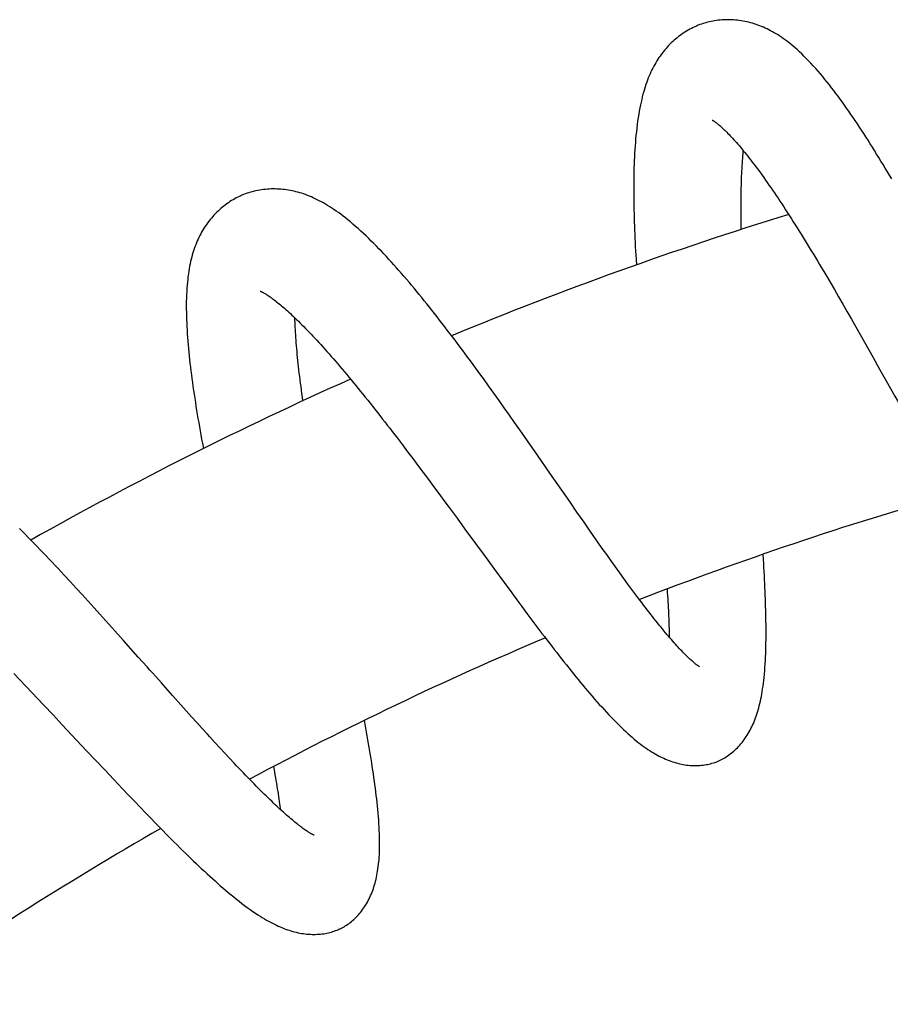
# Model space of a CAD drawing. Header units: millimetres. Extents: x 259 to 1803, y -542 to 1902.
# Tile 118 of 127: x 1448 to 1495, y 1840 to 1893. Entities that reach past the tile are written whole.
import ezdxf

# ---------------------------------------------------------------- set-up
doc = ezdxf.new("R2010")
doc.units = ezdxf.units.MM
doc.header["$LTSCALE"] = 30.734
doc.layers.get('0').update_dxf_attribs({"linetype": 'CONTINUOUS'})

msp = doc.modelspace()

# ---------------------------------------------------------------- linework, layer by layer
at = {"color": 7, "linetype": 'CONTINUOUS'}
for p, q in [((1485.264, 1887.409), (1485.264, 1887.409)), ((1491.397, 1879.05), (1491.626, 1878.662)), ((1491.626, 1878.662), (1491.856, 1878.269)), ((1491.856, 1878.269), (1492.087, 1877.872)), ((1492.087, 1877.872), (1492.319, 1877.471)), ((1492.319, 1877.471), (1492.551, 1877.066)), ((1492.551, 1877.066), (1492.784, 1876.66)), ((1492.784, 1876.66), (1493.017, 1876.251)), ((1493.017, 1876.251), (1493.25, 1875.841)), ((1493.25, 1875.841), (1493.483, 1875.429)), ((1493.483, 1875.429), (1493.716, 1875.015)), ((1493.716, 1875.015), (1493.95, 1874.599)), ((1493.95, 1874.599), (1494.301, 1873.972)), ((1494.301, 1873.972), (1494.654, 1873.342)), ((1473.195, 1873.063), (1472.914, 1873.452)), ((1473.476, 1872.671), (1473.195, 1873.063)), ((1473.756, 1872.278), (1473.476, 1872.671)), ((1474.037, 1871.883), (1473.756, 1872.278)), ((1474.317, 1871.487), (1474.037, 1871.883)), ((1474.595, 1871.091), (1474.317, 1871.487)), ((1474.873, 1870.696), (1474.595, 1871.091)), ((1467.997, 1870.595), (1468.271, 1870.238)), ((1475.286, 1870.105), (1474.873, 1870.696)), ((1468.271, 1870.238), (1468.547, 1869.876)), ((1468.547, 1869.876), (1468.825, 1869.51)), ((1475.831, 1869.322), (1475.286, 1870.105)), ((1468.825, 1869.51), (1469.103, 1869.14)), ((1476.507, 1868.349), (1475.831, 1869.322)), ((1469.103, 1869.14), (1469.383, 1868.768)), ((1469.383, 1868.768), (1469.663, 1868.393)), ((1469.663, 1868.393), (1469.943, 1868.017)), ((1477.571, 1866.813), (1476.507, 1868.349)), ((1469.943, 1868.017), (1470.224, 1867.639)), ((1470.224, 1867.639), (1470.505, 1867.258)), ((1470.505, 1867.258), (1470.786, 1866.876)), ((1470.786, 1866.876), (1471.069, 1866.493)), ((1477.961, 1866.25), (1477.571, 1866.813)), ((1471.069, 1866.493), (1471.493, 1865.915)), ((1478.345, 1865.698), (1477.961, 1866.25)), ((1471.493, 1865.915), (1471.919, 1865.333)), ((1478.598, 1865.337), (1478.345, 1865.698)), ((1478.846, 1864.981), (1478.598, 1865.337)), ((1479.091, 1864.632), (1478.846, 1864.981)), ((1479.333, 1864.289), (1479.091, 1864.632)), ((1472.912, 1863.974), (1473.474, 1863.205)), ((1479.572, 1863.952), (1479.333, 1864.289)), ((1479.807, 1863.621), (1479.572, 1863.952)), ((1480.04, 1863.296), (1479.807, 1863.621)), ((1473.474, 1863.205), (1474.031, 1862.447)), ((1480.269, 1862.977), (1480.04, 1863.296)), ((1480.495, 1862.666), (1480.269, 1862.977)), ((1450.603, 1862.503), (1450.279, 1862.853)), ((1450.928, 1862.151), (1450.603, 1862.503)), ((1474.031, 1862.447), (1474.444, 1861.885)), ((1480.717, 1862.362), (1480.495, 1862.666)), ((1451.252, 1861.797), (1450.928, 1862.151)), ((1451.575, 1861.443), (1451.252, 1861.797)), ((1474.444, 1861.885), (1474.718, 1861.515)), ((1451.898, 1861.088), (1451.575, 1861.443)), ((1474.718, 1861.515), (1474.991, 1861.147)), ((1452.22, 1860.732), (1451.898, 1861.088)), ((1452.54, 1860.377), (1452.22, 1860.732)), ((1474.991, 1861.147), (1475.263, 1860.781)), ((1475.263, 1860.781), (1475.534, 1860.419)), ((1453.02, 1859.844), (1452.54, 1860.377)), ((1475.534, 1860.419), (1475.804, 1860.06)), ((1453.498, 1859.311), (1453.02, 1859.844)), ((1475.804, 1860.06), (1476.073, 1859.705)), ((1454.29, 1858.423), (1453.498, 1859.311)), ((1447.565, 1857.543), (1447.889, 1857.203)), ((1447.889, 1857.203), (1448.215, 1856.861)), ((1456.137, 1856.352), (1455.532, 1857.03)), ((1448.215, 1856.861), (1448.542, 1856.517)), ((1448.542, 1856.517), (1448.87, 1856.17)), ((1448.87, 1856.17), (1449.198, 1855.822)), ((1456.583, 1855.854), (1456.137, 1856.352)), ((1449.198, 1855.822), (1449.693, 1855.297)), ((1456.876, 1855.526), (1456.583, 1855.854)), ((1457.166, 1855.204), (1456.876, 1855.526)), ((1449.693, 1855.297), (1450.187, 1854.77)), ((1457.453, 1854.885), (1457.166, 1855.204)), ((1457.737, 1854.572), (1457.453, 1854.885)), ((1450.187, 1854.77), (1451.499, 1853.371)), ((1458.016, 1854.264), (1457.737, 1854.572)), ((1451.499, 1853.371), (1452.475, 1852.333)), ((1458.695, 1853.524), (1458.427, 1853.815)), ((1458.957, 1853.24), (1458.695, 1853.524)), ((1459.215, 1852.963), (1458.957, 1853.24)), ((1459.468, 1852.694), (1459.215, 1852.963)), ((1452.475, 1852.333), (1452.959, 1851.818)), ((1452.959, 1851.818), (1453.441, 1851.309)), ((1453.441, 1851.309), (1453.759, 1850.974)), ((1453.759, 1850.974), (1454.076, 1850.642)), ((1454.076, 1850.642), (1454.39, 1850.314)), ((1454.39, 1850.314), (1454.701, 1849.99)), ((1454.701, 1849.99), (1455.01, 1849.67))]:
    msp.add_line(p, q, dxfattribs=at)
for points in [[(1484.845, 1892.646), (1484.778, 1892.624), (1484.687, 1892.594), (1484.596, 1892.561), (1484.505, 1892.525), (1484.414, 1892.487), (1484.322, 1892.447), (1484.231, 1892.404), (1484.141, 1892.358), (1484.051, 1892.311), (1483.961, 1892.26), (1483.873, 1892.208), (1483.785, 1892.153), (1483.698, 1892.096), (1483.612, 1892.037), (1483.528, 1891.976), (1483.445, 1891.914), (1483.364, 1891.849), (1483.284, 1891.783), (1483.206, 1891.715), (1483.13, 1891.646), (1483.055, 1891.575), (1482.982, 1891.503), (1482.911, 1891.43), (1482.841, 1891.354), (1482.773, 1891.278), (1482.706, 1891.2), (1482.64, 1891.12), (1482.576, 1891.038), (1482.513, 1890.954), (1482.452, 1890.869), (1482.391, 1890.781), (1482.332, 1890.692), (1482.275, 1890.601), (1482.218, 1890.508), (1482.164, 1890.413), (1482.11, 1890.316), (1482.058, 1890.216), (1482.007, 1890.115), (1481.957, 1890.011), (1481.909, 1889.904), (1481.861, 1889.795), (1481.815, 1889.682), (1481.77, 1889.567), (1481.726, 1889.448), (1481.684, 1889.326), (1481.643, 1889.202), (1481.603, 1889.075), (1481.564, 1888.944), (1481.527, 1888.81), (1481.491, 1888.671), (1481.456, 1888.528), (1481.422, 1888.38), (1481.389, 1888.226), (1481.357, 1888.066), (1481.326, 1887.899), (1481.296, 1887.725), (1481.267, 1887.544), (1481.24, 1887.357), (1481.214, 1887.167), (1481.19, 1886.974), (1481.169, 1886.782), (1481.149, 1886.589), (1481.131, 1886.398), (1481.115, 1886.206), (1481.101, 1886.014), (1481.088, 1885.82), (1481.076, 1885.626), (1481.066, 1885.43), (1481.057, 1885.232), (1481.049, 1885.034), (1481.042, 1884.835), (1481.037, 1884.635), (1481.032, 1884.435), (1481.029, 1884.233), (1481.027, 1884.03), (1481.026, 1883.826), (1481.025, 1883.619), (1481.026, 1883.411), (1481.028, 1883.2), (1481.031, 1882.989), (1481.034, 1882.775), (1481.038, 1882.561), (1481.044, 1882.345), (1481.05, 1882.128), (1481.057, 1881.91), (1481.064, 1881.69), (1481.073, 1881.47), (1481.082, 1881.248), (1481.092, 1881.025), (1481.103, 1880.8), (1481.114, 1880.575), (1481.126, 1880.349), (1481.139, 1880.122), (1481.152, 1879.895), (1481.171, 1879.591)], [(1489.016, 1891.872), (1488.915, 1891.94), (1488.815, 1892.004), (1488.715, 1892.066), (1488.616, 1892.124), (1488.517, 1892.18), (1488.418, 1892.234), (1488.319, 1892.285), (1488.221, 1892.333), (1488.122, 1892.38), (1488.023, 1892.423), (1487.924, 1892.465), (1487.825, 1892.504), (1487.727, 1892.54), (1487.628, 1892.575), (1487.529, 1892.607), (1487.43, 1892.637), (1487.331, 1892.665), (1487.231, 1892.69), (1487.132, 1892.714), (1487.031, 1892.735), (1486.931, 1892.754), (1486.829, 1892.771), (1486.727, 1892.786), (1486.625, 1892.799), (1486.522, 1892.81), (1486.418, 1892.818), (1486.315, 1892.824), (1486.211, 1892.828), (1486.107, 1892.829), (1486.003, 1892.828), (1485.9, 1892.824), (1485.797, 1892.819), (1485.695, 1892.81), (1485.593, 1892.8), (1485.493, 1892.787), (1485.393, 1892.772), (1485.295, 1892.755), (1485.198, 1892.736), (1485.102, 1892.715), (1485.008, 1892.691), (1484.915, 1892.666), (1484.845, 1892.646)], [(1494.949, 1884.234), (1494.833, 1884.429), (1494.718, 1884.624), (1494.602, 1884.817), (1494.486, 1885.009), (1494.37, 1885.2), (1494.254, 1885.39), (1494.138, 1885.579), (1494.022, 1885.766), (1493.906, 1885.951), (1493.791, 1886.136), (1493.675, 1886.318), (1493.559, 1886.499), (1493.443, 1886.679), (1493.328, 1886.857), (1493.212, 1887.033), (1493.096, 1887.207), (1492.981, 1887.379), (1492.865, 1887.55), (1492.75, 1887.719), (1492.634, 1887.886), (1492.519, 1888.051), (1492.404, 1888.214), (1492.288, 1888.375), (1492.172, 1888.535), (1492.056, 1888.693), (1491.939, 1888.849), (1491.822, 1889.004), (1491.705, 1889.157), (1491.587, 1889.308), (1491.467, 1889.458), (1491.347, 1889.607), (1491.225, 1889.756), (1491.102, 1889.903), (1490.976, 1890.049), (1490.849, 1890.194), (1490.721, 1890.337), (1490.592, 1890.477), (1490.464, 1890.613), (1490.338, 1890.743), (1490.213, 1890.868), (1490.092, 1890.986), (1489.974, 1891.098), (1489.859, 1891.203), (1489.748, 1891.302), (1489.638, 1891.396), (1489.531, 1891.485), (1489.426, 1891.57), (1489.322, 1891.651), (1489.219, 1891.728), (1489.117, 1891.802), (1489.016, 1891.872)], [(1485.264, 1887.409), (1485.266, 1887.408), (1485.27, 1887.406), (1485.275, 1887.403), (1485.283, 1887.399), (1485.292, 1887.394), (1485.303, 1887.387), (1485.317, 1887.379), (1485.332, 1887.369), (1485.349, 1887.358), (1485.368, 1887.346), (1485.389, 1887.331), (1485.412, 1887.315), (1485.437, 1887.297), (1485.464, 1887.277), (1485.493, 1887.255), (1485.524, 1887.231), (1485.557, 1887.204), (1485.592, 1887.176), (1485.629, 1887.145), (1485.667, 1887.112), (1485.708, 1887.077), (1485.752, 1887.039), (1485.797, 1886.998), (1485.845, 1886.954), (1485.894, 1886.907), (1485.946, 1886.857), (1486, 1886.804), (1486.057, 1886.749), (1486.115, 1886.69), (1486.175, 1886.628), (1486.236, 1886.563), (1486.3, 1886.496), (1486.365, 1886.425), (1486.431, 1886.352), (1486.5, 1886.276), (1486.569, 1886.197), (1486.641, 1886.115), (1486.713, 1886.03), (1486.787, 1885.943), (1486.863, 1885.852), (1486.94, 1885.759), (1487.018, 1885.663), (1487.097, 1885.564), (1487.178, 1885.463), (1487.259, 1885.359), (1487.342, 1885.253), (1487.426, 1885.144), (1487.511, 1885.032), (1487.597, 1884.918), (1487.684, 1884.801), (1487.772, 1884.681), (1487.862, 1884.558), (1487.952, 1884.433), (1488.044, 1884.305), (1488.137, 1884.174), (1488.231, 1884.041), (1488.326, 1883.905), (1488.422, 1883.766), (1488.519, 1883.625), (1488.617, 1883.482), (1488.716, 1883.335), (1488.816, 1883.187), (1488.917, 1883.036), (1489.018, 1882.883), (1489.121, 1882.728), (1489.223, 1882.571), (1489.327, 1882.411), (1489.431, 1882.25), (1489.536, 1882.087), (1489.641, 1881.922), (1489.747, 1881.755), (1489.854, 1881.586), (1489.961, 1881.416), (1490.068, 1881.244), (1490.176, 1881.071), (1490.284, 1880.896), (1490.393, 1880.719), (1490.502, 1880.54), (1490.612, 1880.36), (1490.722, 1880.178), (1490.833, 1879.994), (1490.945, 1879.809), (1491.057, 1879.621), (1491.17, 1879.432), (1491.283, 1879.242), (1491.397, 1879.05)], [(1486.83, 1881.505), (1486.826, 1881.795), (1486.823, 1881.983), (1486.821, 1882.17), (1486.82, 1882.354), (1486.82, 1882.536), (1486.82, 1882.715), (1486.82, 1882.892), (1486.822, 1883.066), (1486.823, 1883.238), (1486.826, 1883.407), (1486.829, 1883.573), (1486.832, 1883.737), (1486.837, 1883.898), (1486.841, 1884.056), (1486.847, 1884.21), (1486.852, 1884.362), (1486.859, 1884.51), (1486.866, 1884.656), (1486.873, 1884.799), (1486.881, 1884.94), (1486.89, 1885.078), (1486.899, 1885.214), (1486.909, 1885.347), (1486.919, 1885.477), (1486.93, 1885.604), (1486.941, 1885.728), (1486.944, 1885.754)], [(1464.057, 1883.059), (1463.948, 1883.114), (1463.841, 1883.166), (1463.734, 1883.215), (1463.628, 1883.262), (1463.523, 1883.305), (1463.418, 1883.347), (1463.314, 1883.385), (1463.21, 1883.422), (1463.106, 1883.456), (1463.003, 1883.487), (1462.899, 1883.516), (1462.796, 1883.543), (1462.693, 1883.568), (1462.591, 1883.59), (1462.488, 1883.61), (1462.386, 1883.628), (1462.285, 1883.643), (1462.183, 1883.657), (1462.081, 1883.668), (1461.978, 1883.677), (1461.876, 1883.684), (1461.773, 1883.689), (1461.67, 1883.691), (1461.566, 1883.692), (1461.463, 1883.69), (1461.359, 1883.685), (1461.255, 1883.679), (1461.151, 1883.67), (1461.048, 1883.658), (1460.945, 1883.645), (1460.842, 1883.629), (1460.741, 1883.61), (1460.64, 1883.59), (1460.541, 1883.567), (1460.442, 1883.542), (1460.345, 1883.515), (1460.25, 1883.486), (1460.156, 1883.456), (1460.063, 1883.423), (1459.972, 1883.388), (1459.883, 1883.351), (1459.816, 1883.322)], [(1459.816, 1883.322), (1459.752, 1883.293), (1459.665, 1883.252), (1459.579, 1883.208), (1459.493, 1883.162), (1459.407, 1883.113), (1459.321, 1883.062), (1459.236, 1883.008), (1459.152, 1882.952), (1459.068, 1882.894), (1458.986, 1882.833), (1458.904, 1882.77), (1458.824, 1882.705), (1458.744, 1882.638), (1458.667, 1882.569), (1458.59, 1882.499), (1458.516, 1882.426), (1458.443, 1882.352), (1458.372, 1882.277), (1458.303, 1882.2), (1458.236, 1882.122), (1458.17, 1882.043), (1458.106, 1881.963), (1458.045, 1881.881), (1457.984, 1881.798), (1457.926, 1881.714), (1457.869, 1881.628), (1457.814, 1881.541), (1457.76, 1881.452), (1457.708, 1881.361), (1457.657, 1881.269), (1457.608, 1881.175), (1457.56, 1881.079), (1457.514, 1880.982), (1457.47, 1880.883), (1457.427, 1880.782), (1457.385, 1880.679), (1457.346, 1880.574), (1457.307, 1880.467), (1457.271, 1880.358), (1457.236, 1880.246), (1457.202, 1880.132), (1457.17, 1880.015), (1457.139, 1879.896), (1457.11, 1879.773), (1457.083, 1879.647), (1457.057, 1879.519), (1457.033, 1879.387), (1457.01, 1879.252), (1456.99, 1879.113), (1456.97, 1878.97), (1456.953, 1878.821), (1456.937, 1878.667), (1456.922, 1878.507), (1456.91, 1878.34), (1456.899, 1878.165), (1456.891, 1877.985), (1456.884, 1877.799), (1456.88, 1877.609), (1456.878, 1877.416), (1456.879, 1877.222), (1456.881, 1877.028), (1456.885, 1876.835), (1456.891, 1876.642), (1456.899, 1876.449), (1456.908, 1876.257), (1456.919, 1876.064), (1456.931, 1875.87), (1456.944, 1875.676), (1456.96, 1875.48), (1456.976, 1875.283), (1456.994, 1875.085), (1457.013, 1874.885), (1457.033, 1874.685), (1457.055, 1874.483), (1457.078, 1874.28), (1457.102, 1874.076), (1457.127, 1873.87), (1457.153, 1873.663), (1457.18, 1873.455), (1457.209, 1873.245), (1457.238, 1873.034), (1457.269, 1872.822), (1457.301, 1872.609), (1457.333, 1872.394), (1457.367, 1872.178), (1457.401, 1871.961), (1457.437, 1871.742), (1457.473, 1871.523), (1457.51, 1871.302), (1457.548, 1871.081), (1457.587, 1870.859), (1457.626, 1870.636), (1457.667, 1870.412), (1457.707, 1870.188), (1457.749, 1869.963), (1457.803, 1869.677)], [(1472.914, 1873.452), (1472.774, 1873.645), (1472.634, 1873.838), (1472.495, 1874.029), (1472.355, 1874.22), (1472.216, 1874.409), (1472.077, 1874.598), (1471.938, 1874.786), (1471.799, 1874.972), (1471.66, 1875.158), (1471.522, 1875.343), (1471.383, 1875.527), (1471.244, 1875.711), (1471.106, 1875.893), (1470.967, 1876.075), (1470.829, 1876.255), (1470.69, 1876.435), (1470.551, 1876.614), (1470.413, 1876.791), (1470.274, 1876.968), (1470.136, 1877.143), (1469.998, 1877.317), (1469.859, 1877.49), (1469.722, 1877.661), (1469.584, 1877.831), (1469.446, 1878), (1469.309, 1878.167), (1469.172, 1878.332), (1469.035, 1878.496), (1468.899, 1878.658), (1468.762, 1878.818), (1468.626, 1878.977), (1468.491, 1879.134), (1468.355, 1879.289), (1468.219, 1879.442), (1468.084, 1879.594), (1467.948, 1879.744), (1467.813, 1879.892), (1467.678, 1880.039), (1467.543, 1880.183), (1467.407, 1880.326), (1467.272, 1880.467), (1467.136, 1880.606), (1467, 1880.744), (1466.862, 1880.881), (1466.723, 1881.018), (1466.582, 1881.153), (1466.439, 1881.287), (1466.296, 1881.42), (1466.154, 1881.549), (1466.012, 1881.674), (1465.872, 1881.795), (1465.734, 1881.911), (1465.6, 1882.022), (1465.468, 1882.128), (1465.339, 1882.228), (1465.214, 1882.323), (1465.09, 1882.414), (1464.969, 1882.5), (1464.85, 1882.583), (1464.733, 1882.661), (1464.617, 1882.735), (1464.503, 1882.807), (1464.39, 1882.874), (1464.278, 1882.939), (1464.167, 1883), (1464.057, 1883.059)], [(1460.869, 1878.176), (1460.869, 1878.176), (1460.869, 1878.176), (1460.871, 1878.175), (1460.875, 1878.174), (1460.881, 1878.172), (1460.888, 1878.169), (1460.898, 1878.164), (1460.91, 1878.159), (1460.924, 1878.153), (1460.94, 1878.145), (1460.958, 1878.136), (1460.978, 1878.126), (1461, 1878.115), (1461.025, 1878.102), (1461.052, 1878.087), (1461.081, 1878.07), (1461.112, 1878.052), (1461.146, 1878.032), (1461.183, 1878.01), (1461.221, 1877.985), (1461.263, 1877.959), (1461.307, 1877.93), (1461.354, 1877.898), (1461.403, 1877.864), (1461.456, 1877.827), (1461.511, 1877.787), (1461.568, 1877.745), (1461.628, 1877.7), (1461.689, 1877.653), (1461.752, 1877.604), (1461.818, 1877.552), (1461.885, 1877.497), (1461.955, 1877.44), (1462.026, 1877.38), (1462.1, 1877.317), (1462.175, 1877.252), (1462.253, 1877.184), (1462.332, 1877.114), (1462.413, 1877.041), (1462.496, 1876.965), (1462.58, 1876.886), (1462.667, 1876.805), (1462.754, 1876.722), (1462.844, 1876.636), (1462.935, 1876.547), (1463.027, 1876.456), (1463.121, 1876.362), (1463.216, 1876.266), (1463.313, 1876.168), (1463.411, 1876.067), (1463.511, 1875.963), (1463.612, 1875.857), (1463.714, 1875.748), (1463.818, 1875.637), (1463.924, 1875.523), (1464.03, 1875.407), (1464.139, 1875.288), (1464.248, 1875.167), (1464.359, 1875.043), (1464.472, 1874.917), (1464.585, 1874.788), (1464.7, 1874.657), (1464.817, 1874.524), (1464.934, 1874.389), (1465.052, 1874.251), (1465.172, 1874.111), (1465.292, 1873.969), (1465.413, 1873.825), (1465.536, 1873.679), (1465.659, 1873.532), (1465.783, 1873.382), (1465.908, 1873.231), (1466.033, 1873.078), (1466.159, 1872.924), (1466.286, 1872.768), (1466.413, 1872.61), (1466.541, 1872.451), (1466.67, 1872.29), (1466.799, 1872.128), (1466.929, 1871.964), (1467.06, 1871.799), (1467.192, 1871.632), (1467.324, 1871.463), (1467.457, 1871.292), (1467.591, 1871.12), (1467.726, 1870.947), (1467.861, 1870.772), (1467.997, 1870.595)], [(1463.177, 1872.26), (1463.149, 1872.46), (1463.122, 1872.65), (1463.096, 1872.838), (1463.071, 1873.025), (1463.047, 1873.209), (1463.024, 1873.391), (1463.001, 1873.571), (1462.979, 1873.748), (1462.959, 1873.923), (1462.939, 1874.096), (1462.92, 1874.266), (1462.902, 1874.433), (1462.885, 1874.598), (1462.869, 1874.76), (1462.854, 1874.919), (1462.839, 1875.075), (1462.826, 1875.229), (1462.814, 1875.379), (1462.802, 1875.527), (1462.791, 1875.673), (1462.782, 1875.815), (1462.773, 1875.955), (1462.765, 1876.093), (1462.758, 1876.228), (1462.751, 1876.36), (1462.746, 1876.49), (1462.741, 1876.616), (1462.738, 1876.738)], [(1494.654, 1873.342), (1495.124, 1872.501), (1495.241, 1872.29), (1495.358, 1872.081), (1495.94, 1871.039)], [(1450.279, 1862.853), (1450.117, 1863.026), (1449.956, 1863.2), (1449.794, 1863.372), (1449.633, 1863.543), (1449.472, 1863.714), (1449.312, 1863.884), (1449.151, 1864.053), (1448.991, 1864.221), (1448.831, 1864.388), (1448.671, 1864.554), (1448.512, 1864.719), (1448.353, 1864.884), (1448.194, 1865.047), (1448.035, 1865.209), (1447.876, 1865.371)], [(1471.919, 1865.333), (1472.487, 1864.555), (1472.629, 1864.361), (1472.912, 1863.974)], [(1485.452, 1852.756), (1485.507, 1852.777), (1485.58, 1852.807), (1485.652, 1852.839), (1485.724, 1852.873), (1485.795, 1852.91), (1485.867, 1852.948), (1485.938, 1852.989), (1486.009, 1853.033), (1486.079, 1853.079), (1486.149, 1853.127), (1486.219, 1853.178), (1486.288, 1853.231), (1486.356, 1853.286), (1486.424, 1853.344), (1486.491, 1853.404), (1486.557, 1853.467), (1486.622, 1853.532), (1486.686, 1853.599), (1486.749, 1853.668), (1486.811, 1853.74), (1486.872, 1853.814), (1486.931, 1853.889), (1486.989, 1853.967), (1487.045, 1854.047), (1487.1, 1854.128), (1487.153, 1854.211), (1487.205, 1854.296), (1487.255, 1854.382), (1487.304, 1854.47), (1487.351, 1854.56), (1487.396, 1854.651), (1487.44, 1854.745), (1487.483, 1854.84), (1487.524, 1854.936), (1487.564, 1855.035), (1487.602, 1855.136), (1487.639, 1855.239), (1487.675, 1855.344), (1487.709, 1855.453), (1487.742, 1855.564), (1487.774, 1855.677), (1487.805, 1855.794), (1487.835, 1855.915), (1487.863, 1856.038), (1487.89, 1856.164), (1487.916, 1856.294), (1487.941, 1856.427), (1487.964, 1856.565), (1487.986, 1856.707), (1488.007, 1856.854), (1488.027, 1857.007), (1488.046, 1857.165), (1488.064, 1857.329), (1488.08, 1857.499), (1488.095, 1857.676), (1488.109, 1857.858), (1488.121, 1858.044), (1488.132, 1858.234), (1488.141, 1858.427), (1488.149, 1858.62), (1488.156, 1858.813), (1488.161, 1859.006), (1488.164, 1859.198), (1488.167, 1859.389), (1488.168, 1859.581), (1488.169, 1859.773), (1488.168, 1859.965), (1488.167, 1860.159), (1488.165, 1860.354), (1488.162, 1860.551), (1488.158, 1860.75), (1488.153, 1860.95), (1488.147, 1861.152), (1488.141, 1861.356), (1488.134, 1861.561), (1488.126, 1861.767), (1488.118, 1861.975), (1488.109, 1862.185), (1488.099, 1862.395), (1488.089, 1862.607), (1488.078, 1862.82), (1488.067, 1863.035), (1488.055, 1863.25), (1488.042, 1863.467), (1488.029, 1863.686), (1488.012, 1863.975)], [(1484.581, 1857.901), (1484.581, 1857.901), (1484.581, 1857.901), (1484.578, 1857.903), (1484.573, 1857.905), (1484.567, 1857.909), (1484.559, 1857.914), (1484.548, 1857.92), (1484.536, 1857.928), (1484.522, 1857.937), (1484.507, 1857.948), (1484.489, 1857.96), (1484.469, 1857.974), (1484.447, 1857.99), (1484.423, 1858.007), (1484.397, 1858.027), (1484.368, 1858.049), (1484.338, 1858.074), (1484.304, 1858.1), (1484.269, 1858.13), (1484.231, 1858.162), (1484.191, 1858.196), (1484.149, 1858.233), (1484.104, 1858.273), (1484.058, 1858.316), (1484.009, 1858.361), (1483.958, 1858.409), (1483.906, 1858.46), (1483.851, 1858.513), (1483.795, 1858.569), (1483.737, 1858.628), (1483.677, 1858.69), (1483.615, 1858.754), (1483.551, 1858.821), (1483.486, 1858.891), (1483.419, 1858.963), (1483.35, 1859.039), (1483.279, 1859.117), (1483.207, 1859.198), (1483.133, 1859.282), (1483.058, 1859.368), (1482.98, 1859.458), (1482.902, 1859.55), (1482.822, 1859.644), (1482.74, 1859.741), (1482.657, 1859.841), (1482.573, 1859.943), (1482.487, 1860.048), (1482.401, 1860.155), (1482.312, 1860.265), (1482.223, 1860.377), (1482.132, 1860.492), (1482.04, 1860.609), (1481.947, 1860.728), (1481.852, 1860.85), (1481.755, 1860.975), (1481.657, 1861.103), (1481.558, 1861.233), (1481.457, 1861.366), (1481.355, 1861.501), (1481.252, 1861.639), (1481.147, 1861.779), (1481.041, 1861.921), (1480.934, 1862.066), (1480.826, 1862.213), (1480.717, 1862.362)], [(1482.828, 1862.093), (1482.841, 1861.902), (1482.851, 1861.735), (1482.862, 1861.571), (1482.871, 1861.41), (1482.88, 1861.251), (1482.888, 1861.096), (1482.896, 1860.944), (1482.903, 1860.795), (1482.909, 1860.648), (1482.915, 1860.505), (1482.92, 1860.365), (1482.925, 1860.227), (1482.928, 1860.091), (1482.932, 1859.959), (1482.934, 1859.829), (1482.936, 1859.702), (1482.938, 1859.577), (1482.938, 1859.507)], [(1476.073, 1859.705), (1476.207, 1859.529), (1476.34, 1859.354), (1476.473, 1859.18), (1476.606, 1859.008), (1476.738, 1858.837), (1476.87, 1858.668), (1477.001, 1858.499), (1477.131, 1858.333), (1477.262, 1858.167), (1477.391, 1858.003), (1477.521, 1857.841), (1477.65, 1857.68), (1477.778, 1857.521), (1477.906, 1857.363), (1478.034, 1857.207), (1478.161, 1857.052), (1478.288, 1856.899), (1478.414, 1856.748), (1478.54, 1856.599), (1478.666, 1856.451), (1478.792, 1856.305), (1478.918, 1856.16), (1479.044, 1856.016), (1479.171, 1855.872), (1479.3, 1855.73), (1479.429, 1855.587), (1479.56, 1855.446), (1479.692, 1855.304), (1479.825, 1855.165), (1479.957, 1855.028), (1480.089, 1854.895), (1480.219, 1854.765), (1480.347, 1854.64), (1480.472, 1854.52), (1480.595, 1854.405), (1480.714, 1854.296), (1480.831, 1854.192), (1480.946, 1854.092), (1481.058, 1853.997), (1481.168, 1853.906), (1481.276, 1853.82), (1481.382, 1853.737), (1481.487, 1853.658), (1481.59, 1853.583), (1481.692, 1853.511), (1481.792, 1853.442), (1481.892, 1853.377), (1481.989, 1853.315), (1482.086, 1853.256), (1482.182, 1853.2), (1482.277, 1853.146), (1482.372, 1853.095), (1482.466, 1853.047), (1482.559, 1853.001), (1482.652, 1852.958), (1482.746, 1852.917), (1482.839, 1852.878), (1482.933, 1852.841), (1483.027, 1852.806), (1483.122, 1852.773)], [(1455.532, 1857.03), (1455.226, 1857.374), (1455.071, 1857.547), (1454.916, 1857.721), (1454.761, 1857.896), (1454.29, 1858.423)], [(1465.274, 1843.804), (1465.326, 1843.831), (1465.395, 1843.87), (1465.462, 1843.91), (1465.529, 1843.953), (1465.596, 1843.998), (1465.662, 1844.045), (1465.728, 1844.094), (1465.793, 1844.146), (1465.857, 1844.2), (1465.921, 1844.257), (1465.984, 1844.315), (1466.046, 1844.376), (1466.107, 1844.44), (1466.167, 1844.506), (1466.226, 1844.574), (1466.284, 1844.644), (1466.341, 1844.716), (1466.396, 1844.79), (1466.45, 1844.867), (1466.503, 1844.945), (1466.554, 1845.025), (1466.603, 1845.107), (1466.651, 1845.192), (1466.698, 1845.279), (1466.744, 1845.368), (1466.787, 1845.458), (1466.829, 1845.55), (1466.868, 1845.643), (1466.906, 1845.736), (1466.941, 1845.831), (1466.975, 1845.926), (1467.007, 1846.024), (1467.037, 1846.122), (1467.066, 1846.223), (1467.093, 1846.325), (1467.119, 1846.43), (1467.143, 1846.537), (1467.166, 1846.646), (1467.187, 1846.758), (1467.206, 1846.873), (1467.224, 1846.991), (1467.241, 1847.112), (1467.256, 1847.237), (1467.269, 1847.365), (1467.28, 1847.496), (1467.29, 1847.631), (1467.298, 1847.77), (1467.305, 1847.914), (1467.309, 1848.062), (1467.312, 1848.215), (1467.313, 1848.373), (1467.312, 1848.536), (1467.309, 1848.705), (1467.304, 1848.879), (1467.297, 1849.058), (1467.287, 1849.242), (1467.276, 1849.429), (1467.264, 1849.619), (1467.249, 1849.811), (1467.233, 1850.004), (1467.215, 1850.195), (1467.197, 1850.387), (1467.177, 1850.577), (1467.156, 1850.768), (1467.133, 1850.958), (1467.11, 1851.149), (1467.086, 1851.34), (1467.061, 1851.532), (1467.035, 1851.726), (1467.007, 1851.922), (1466.979, 1852.119), (1466.95, 1852.317), (1466.919, 1852.517), (1466.888, 1852.719), (1466.856, 1852.922), (1466.823, 1853.126), (1466.789, 1853.331), (1466.754, 1853.538), (1466.719, 1853.746), (1466.683, 1853.955), (1466.646, 1854.166), (1466.608, 1854.378), (1466.57, 1854.591), (1466.531, 1854.805), (1466.494, 1855.009)], [(1458.427, 1853.815), (1458.155, 1854.113), (1458.016, 1854.264)], [(1483.122, 1852.773), (1483.218, 1852.743), (1483.314, 1852.715), (1483.41, 1852.689), (1483.506, 1852.665), (1483.6, 1852.645), (1483.695, 1852.626), (1483.788, 1852.611), (1483.881, 1852.597), (1483.973, 1852.586), (1484.065, 1852.577), (1484.157, 1852.571), (1484.248, 1852.567), (1484.338, 1852.565), (1484.426, 1852.566), (1484.514, 1852.569), (1484.601, 1852.574), (1484.687, 1852.581), (1484.771, 1852.591), (1484.854, 1852.602), (1484.936, 1852.616), (1485.016, 1852.631), (1485.096, 1852.649), (1485.173, 1852.668), (1485.25, 1852.689), (1485.325, 1852.712), (1485.399, 1852.737), (1485.452, 1852.756)], [(1463.565, 1848.919), (1463.536, 1848.936), (1463.501, 1848.958), (1463.462, 1848.983), (1463.42, 1849.01), (1463.375, 1849.04), (1463.328, 1849.071), (1463.279, 1849.105), (1463.229, 1849.141), (1463.176, 1849.179), (1463.121, 1849.219), (1463.064, 1849.262), (1463.004, 1849.307), (1462.943, 1849.355), (1462.879, 1849.405), (1462.812, 1849.458), (1462.744, 1849.513), (1462.674, 1849.571), (1462.602, 1849.631), (1462.527, 1849.694), (1462.451, 1849.759), (1462.373, 1849.827), (1462.293, 1849.897), (1462.21, 1849.969), (1462.127, 1850.044), (1462.041, 1850.122), (1461.953, 1850.202), (1461.864, 1850.284), (1461.773, 1850.369), (1461.68, 1850.456), (1461.585, 1850.545), (1461.489, 1850.637), (1461.391, 1850.732), (1461.291, 1850.829), (1461.189, 1850.928), (1461.085, 1851.03), (1460.98, 1851.134), (1460.873, 1851.241), (1460.764, 1851.35), (1460.653, 1851.462), (1460.541, 1851.575), (1460.428, 1851.691), (1460.313, 1851.81), (1460.196, 1851.93), (1460.078, 1852.052), (1459.958, 1852.177), (1459.838, 1852.303), (1459.716, 1852.432), (1459.592, 1852.562), (1459.468, 1852.694)], [(1461.579, 1852.512), (1461.632, 1852.226), (1461.661, 1852.068), (1461.689, 1851.912), (1461.716, 1851.76), (1461.742, 1851.61), (1461.767, 1851.463), (1461.791, 1851.318), (1461.814, 1851.176), (1461.836, 1851.037), (1461.857, 1850.901), (1461.878, 1850.767), (1461.897, 1850.636), (1461.915, 1850.508), (1461.933, 1850.382), (1461.949, 1850.26), (1461.957, 1850.198)], [(1455.01, 1849.67), (1455.164, 1849.512), (1455.318, 1849.355), (1455.47, 1849.199), (1455.623, 1849.043), (1455.775, 1848.889), (1455.927, 1848.736), (1456.078, 1848.584), (1456.229, 1848.433), (1456.379, 1848.283), (1456.529, 1848.135), (1456.678, 1847.988), (1456.827, 1847.842), (1456.975, 1847.697), (1457.123, 1847.554), (1457.27, 1847.413), (1457.417, 1847.273), (1457.563, 1847.134), (1457.708, 1846.998), (1457.853, 1846.862), (1457.997, 1846.729), (1458.141, 1846.597), (1458.285, 1846.467), (1458.428, 1846.338), (1458.572, 1846.21), (1458.715, 1846.084), (1458.859, 1845.959), (1459.003, 1845.836), (1459.147, 1845.714), (1459.292, 1845.594), (1459.436, 1845.476), (1459.582, 1845.359), (1459.728, 1845.244), (1459.874, 1845.13), (1460.022, 1845.018), (1460.17, 1844.909), (1460.32, 1844.801), (1460.471, 1844.695), (1460.615, 1844.597)], [(1463.779, 1848.806), (1463.78, 1848.805), (1463.783, 1848.804), (1463.784, 1848.804), (1463.782, 1848.805), (1463.78, 1848.806), (1463.775, 1848.808), (1463.768, 1848.811), (1463.759, 1848.814), (1463.749, 1848.819), (1463.736, 1848.825), (1463.722, 1848.832), (1463.705, 1848.841), (1463.687, 1848.85), (1463.666, 1848.861), (1463.643, 1848.874), (1463.618, 1848.888), (1463.591, 1848.903), (1463.565, 1848.919)], [(1460.615, 1844.597), (1460.736, 1844.517), (1460.86, 1844.437), (1460.98, 1844.363), (1461.096, 1844.293), (1461.209, 1844.227), (1461.319, 1844.166), (1461.427, 1844.107), (1461.532, 1844.052), (1461.637, 1844), (1461.739, 1843.951), (1461.841, 1843.904), (1461.942, 1843.86), (1462.041, 1843.818), (1462.14, 1843.779), (1462.238, 1843.742), (1462.335, 1843.708), (1462.431, 1843.676), (1462.527, 1843.646), (1462.623, 1843.618), (1462.718, 1843.592), (1462.814, 1843.569), (1462.91, 1843.547), (1463.007, 1843.528), (1463.104, 1843.511), (1463.201, 1843.496), (1463.298, 1843.483), (1463.393, 1843.473), (1463.488, 1843.465), (1463.581, 1843.459), (1463.674, 1843.455), (1463.766, 1843.454), (1463.857, 1843.455), (1463.948, 1843.459), (1464.037, 1843.464), (1464.126, 1843.472), (1464.213, 1843.481), (1464.3, 1843.493), (1464.385, 1843.507), (1464.468, 1843.523), (1464.551, 1843.54), (1464.631, 1843.56), (1464.711, 1843.581), (1464.789, 1843.604), (1464.865, 1843.629), (1464.94, 1843.656), (1465.014, 1843.684), (1465.085, 1843.714), (1465.156, 1843.746), (1465.225, 1843.778), (1465.274, 1843.804)]]:
    msp.add_lwpolyline(points, dxfattribs=at)
for radius, start, end in [(208.5, 107.12188, 112.43629), (208.5, 114.0675, 119.37781), (191.5, 105.95484, 111.25888), (191.5, 112.89944, 118.19577), (191.5, 119.83634, 125.12556)]:
    msp.add_arc((1550.774, 1683.054), radius, start, end, dxfattribs=at)

doc.saveas('drawing.dxf')
